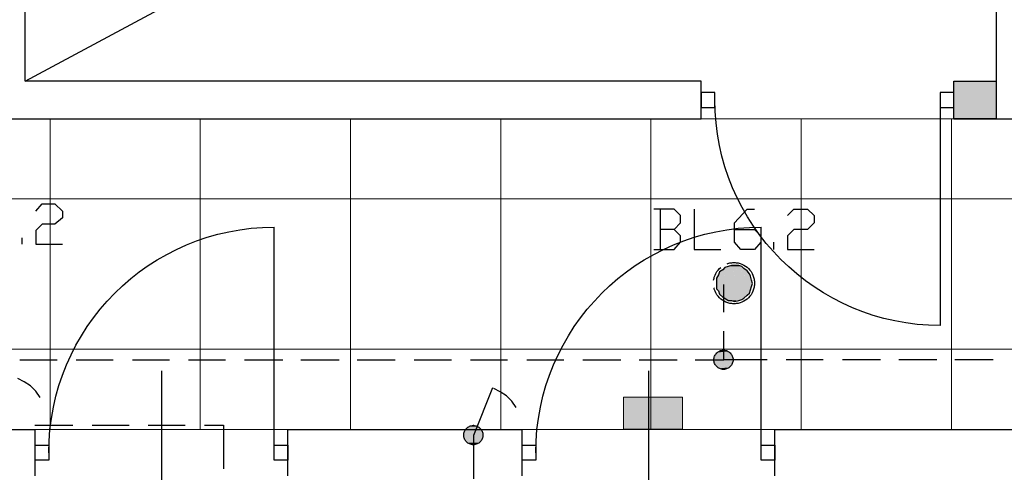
# Model space of a CAD drawing. Header units: millimetres. Extents: x 282377 to 1404227, y -783705 to 1038705.
# Tile 210 of 243: x 386574 to 386967, y 7846 to 8026. Entities that reach past the tile are written whole.
import ezdxf

# ---------------------------------------------------------------- set-up
doc = ezdxf.new("R2010")
doc.units = ezdxf.units.MM
doc.linetypes.add('ACAD_ISO08W100', pattern=[36, 24, -3, 6, -3])
doc.layers.add('!!ELEKTRYKA', color=7, linetype='Continuous')

# ---------------------------------------------------------------- blocks, each defined once
blk = doc.blocks.new('dr1h901')
at = {"color": 7}
blk.add_line((-0.5, 0), (-0.5, 1), dxfattribs=at)
blk.add_line((0, 0.3622), (0, -0.2655))
blk.add_arc((-0.5, 0), 1, 0, 90, dxfattribs=at)
blk = doc.blocks.new('jamb')
blk.add_lwpolyline([(-0.5, -0.5), (-0.5, 0.5), (0.5, 0.5), (0.5, -0.5)], close=True)

msp = doc.modelspace()

# ---------------------------------------------------------------- hatches: boundary and pattern name
at = {"layer": '!!ELEKTRYKA'}
h = msp.add_hatch(color=252, dxfattribs=at)
h.dxf.hatch_style = 1
h.paths.add_polyline_path([(386963.7, 8001.62), (386946.7, 8001.62), (386946.7, 7986.62), (386963.7, 7986.62)])
at = {"layer": '!!ELEKTRYKA', "lineweight": 18}
msp.add_hatch(color=1, dxfattribs=at).paths.add_polyline_path([(386814.78, 7875.5), (386814.78, 7862.82), (386838.26, 7862.82), (386838.26, 7875.5)])

# ---------------------------------------------------------------- linework, layer by layer
at = {"layer": '!!ELEKTRYKA', "color": 252}
for p, q in [((386575.7, 8001.62), (386575.7, 8209.62)), ((386575.7, 8001.62), (386963.7, 8209.62)), ((386963.7, 7986.62), (386963.7, 8209.62)), ((386845.7, 8001.62), (386575.7, 8001.62)), ((386845.7, 7986.62), (386845.7, 8001.62)), ((386946.7, 8001.62), (386963.7, 8001.62)), ((386946.7, 7986.62), (386946.7, 8001.62)), ((386845.7, 7997.12), (386845.7, 7991.12)), ((386851.2, 7997.12), (386845.7, 7997.12)), ((386851.2, 7991.12), (386851.2, 7997.12)), ((386941.2, 7997.12), (386941.2, 7991.12)), ((386946.7, 7997.12), (386941.2, 7997.12)), ((386946.7, 7991.12), (386946.7, 7997.12)), ((386845.7, 7991.12), (386851.2, 7991.12)), ((386941.2, 7991.12), (386946.7, 7991.12)), ((386560.7, 7986.62), (386845.7, 7986.62)), ((386946.7, 7986.62), (387002.7, 7986.62)), ((386963.7, 7986.62), (386946.7, 7986.62)), ((386529.7, 7862.62), (386579.7, 7862.62)), ((386579.7, 7844.12), (386579.7, 7862.62)), ((386680.7, 7862.62), (386774.2, 7862.62)), ((386680.7, 7844.12), (386680.7, 7862.62)), ((386774.2, 7844.12), (386774.2, 7862.62)), ((386875.2, 7862.62), (386997.7, 7862.62)), ((386875.2, 7844.12), (386875.2, 7862.62))]:
    msp.add_line(p, q, dxfattribs=at)
at = {"layer": '!!ELEKTRYKA', "color": 252, "lineweight": 20}
for p, q in [((386845.7, 7986.62), (386845.7, 8001.62)), ((386946.7, 8001.62), (386946.7, 7986.62))]:
    msp.add_line(p, q, dxfattribs=at)
at = {"layer": '!!ELEKTRYKA', "color": 252, "extrusion": (0, 0, -1)}
msp.add_line((386941.2, 7994.12), (386941.2, 7904.12), dxfattribs=at)
at = {"layer": '!!ELEKTRYKA', "color": 252, "lineweight": 15, "ltscale": 15}
for p, q in [((386585.7, 7986.62), (386585.7, 7862.62)), ((386645.7, 7986.62), (386645.7, 7862.62)), ((386705.7, 7986.62), (386705.7, 7862.62)), ((386765.7, 7986.62), (386765.7, 7862.62)), ((386825.7, 7986.62), (386825.7, 7862.62)), ((386845.7, 7986.62), (386946.7, 7986.62)), ((386885.7, 7986.62), (386885.7, 7862.62)), ((386945.7, 7986.62), (386945.7, 7862.62)), ((386345.7, 7954.62), (387171.7, 7954.62)), ((386345.7, 7894.62), (387171.7, 7894.62)), ((386579.7, 7862.62), (386680.7, 7862.62)), ((386774.2, 7862.62), (386875.2, 7862.62))]:
    msp.add_line(p, q, dxfattribs=at)
at = {"layer": '!!ELEKTRYKA', "color": 5, "linetype": 'ACAD_ISO08W100', "lineweight": -3}
for points in [[(386580.05, 7949.68), (386582.58, 7952.64), (386587.64, 7952.64), (386590.66, 7949.68), (386590.66, 7947.14), (386587.64, 7944.6), (386582.58, 7944.6), (386580.05, 7942.06), (386580.05, 7936.56), (386590.66, 7936.56)], [(386834.94, 7942.48), (386837.47, 7945.02), (386837.47, 7947.99), (386834.94, 7950.53), (386826.88, 7950.53)], [(386829.36, 7950.54), (386829.36, 7934.45)], [(386842.95, 7950.53), (386842.95, 7934.44), (386853.53, 7934.44)], [(386859.03, 7942.48), (386867.07, 7942.48), (386869.59, 7939.94), (386869.59, 7937.41), (386867.07, 7934.44), (386861.55, 7934.44), (386859.03, 7937.41), (386859.03, 7945.03), (386864.13, 7950.53), (386867.07, 7950.53)], [(386880.22, 7947.98), (386882.73, 7950.53), (386888.24, 7950.53), (386890.81, 7947.98), (386890.81, 7945.02), (386888.24, 7942.48), (386882.73, 7942.48), (386880.22, 7939.94), (386880.22, 7934.44), (386890.81, 7934.44)], [(386826.88, 7934.44), (386834.94, 7934.44), (386837.47, 7937.4), (386837.47, 7939.94), (386834.94, 7942.48), (386829.4, 7942.48)], [(386574.53, 7936.56), (386574.53, 7939.1)], [(386874.7, 7934.44), (386874.7, 7937.4)], [(386854.75, 7909.47), (386854.75, 7920.48)], [(386843.37, 7890.41), (386854.79, 7890.41), (386854.79, 7901.84)], [(386573.7, 7890.42), (386588.52, 7890.42)], [(386596.11, 7890.42), (386610.93, 7890.42)], [(386618.59, 7890.42), (386633.41, 7890.42)], [(386641, 7890.42), (386655.82, 7890.42)], [(386663.42, 7890.42), (386678.67, 7890.42)], [(386685.89, 7890.42), (386701.15, 7890.42)], [(386708.31, 7890.42), (386723.56, 7890.42)], [(386731.16, 7890.42), (386745.98, 7890.42)], [(386753.63, 7890.42), (386768.45, 7890.42)], [(386776.05, 7890.42), (386790.87, 7890.42)], [(386798.46, 7890.42), (386813.71, 7890.42)], [(386820.94, 7890.42), (386836.19, 7890.42)], [(386872.1, 7890.42), (386854.75, 7890.42)], [(386894.52, 7890.42), (386879.73, 7890.42)], [(386917.39, 7890.42), (386902.19, 7890.42)], [(386939.85, 7890.42), (386924.64, 7890.42)], [(386962.3, 7890.42), (386947.03, 7890.42)], [(386581.76, 7875.35), (386580.09, 7877.89), (386577.93, 7880.01), (386575.4, 7881.7), (386572.87, 7882.97)], [(386754.9, 7843), (386754.9, 7860.35), (386762.54, 7879.4)], [(386771.82, 7871.37), (386770.12, 7873.91), (386768, 7876.03), (386765.45, 7877.72), (386762.91, 7878.99)], [(386579.63, 7864.35), (386594.83, 7864.35)], [(386602.5, 7864.35), (386617.27, 7864.35)], [(386624.93, 7864.35), (386639.7, 7864.35)], [(386647.33, 7864.35), (386654.93, 7864.35), (386654.93, 7846.99)]]:
    msp.add_lwpolyline(points, dxfattribs=at)
msp.add_lwpolyline([(386866.27, 7920.89), (386865.85, 7922.16), (386865.43, 7923.85), (386865.01, 7924.7), (386864.11, 7925.97), (386862.84, 7926.82), (386862, 7927.66), (386860.74, 7928.09), (386859.06, 7928.09), (386857.8, 7928.09), (386856.54, 7927.66), (386855.22, 7927.24), (386854.38, 7926.39), (386853.12, 7925.55), (386852.7, 7924.28), (386851.86, 7923.01), (386851.86, 7921.74), (386851.86, 7920.47), (386851.86, 7918.78), (386852.7, 7917.93), (386853.12, 7916.66), (386854.38, 7915.39), (386855.22, 7914.96), (386856.54, 7914.12), (386857.8, 7914.12), (386859.06, 7913.7), (386860.74, 7914.12), (386862, 7914.54), (386862.84, 7914.96), (386864.11, 7916.24), (386865.01, 7917.08), (386865.43, 7918.35), (386865.85, 7919.62)], close=True, dxfattribs=at)
at = {"layer": '!!ELEKTRYKA', "color": 1, "lineweight": 18}
msp.add_lwpolyline([(386814.78, 7875.5), (386838.26, 7875.5), (386838.26, 7862.82), (386814.78, 7862.82)], close=True, dxfattribs=at)
at = {"layer": '!!ELEKTRYKA', "color": 5, "linetype": 'ACAD_ISO08W100', "lineweight": -3}
for centre, radius in [((386858.84, 7921.01), 8.22), ((386854.65, 7890.44), 3.83), ((386854.65, 7890.44), 3.83), ((386754.74, 7860.38), 3.83), ((386754.74, 7860.38), 3.83)]:
    msp.add_circle(centre, radius, dxfattribs=at)
at = {"layer": '!!ELEKTRYKA', "color": 252, "extrusion": (0, 0, -1)}
msp.add_arc((-386941.2, 7994.12), 90, 270, 0, dxfattribs=at)
at = {"layer": '!!ELEKTRYKA', "color": 5, "linetype": 'ACAD_ISO08W100', "lineweight": -3}
for points in [[(386856.08, 7927.67), (386862.44, 7927.24), (386855.24, 7927.24)], [(386856.07, 7927.67), (386862.01, 7927.67), (386862.43, 7927.24)], [(386857.32, 7928.09), (386861.16, 7927.67), (386856.48, 7927.67)], [(386857.31, 7928.1), (386860.67, 7928.1), (386861.09, 7927.67)], [(386852.28, 7923.85), (386865.85, 7923.01), (386851.86, 7923.01)], [(386852.69, 7924.28), (386865.42, 7923.85), (386852.27, 7923.85)], [(386852.27, 7923.85), (386865.42, 7923.85), (386865.84, 7923.01)], [(386853.1, 7924.71), (386865.41, 7924.28), (386852.68, 7924.28)], [(386852.68, 7924.28), (386865.41, 7924.28), (386865.41, 7923.86)], [(386853.94, 7925.98), (386864.51, 7925.55), (386853.1, 7925.55)], [(386853.1, 7925.55), (386864.93, 7924.7), (386853.1, 7924.7)], [(386853.1, 7925.55), (386864.51, 7925.55), (386864.93, 7924.7)], [(386853.1, 7924.7), (386864.93, 7924.7), (386865.41, 7924.28)], [(386854.35, 7926.4), (386864.07, 7925.98), (386853.93, 7925.98)], [(386853.93, 7925.98), (386864.07, 7925.98), (386864.49, 7925.56)], [(386854.76, 7926.83), (386863.64, 7926.4), (386854.34, 7926.4)], [(386854.34, 7926.4), (386863.64, 7926.4), (386864.07, 7925.98)], [(386855.17, 7927.25), (386862.8, 7926.83), (386854.75, 7926.83)], [(386854.75, 7926.83), (386862.8, 7926.83), (386863.64, 7926.41)], [(386855.24, 7927.24), (386862.44, 7927.24), (386862.86, 7926.82)], [(386851.86, 7923.01), (386865.85, 7922.16), (386851.86, 7922.16)], [(386851.86, 7923.01), (386865.85, 7923.01), (386865.85, 7922.16)], [(386851.86, 7922.16), (386865.85, 7921.74), (386851.86, 7921.74)], [(386851.86, 7922.16), (386865.85, 7922.16), (386865.85, 7921.74)], [(386851.86, 7921.74), (386866.27, 7920.89), (386851.86, 7920.89)], [(386851.86, 7921.74), (386865.85, 7921.74), (386866.27, 7920.89)], [(386851.86, 7920.89), (386865.85, 7920.47), (386851.86, 7920.47)], [(386851.86, 7920.89), (386866.27, 7920.89), (386865.85, 7920.47)], [(386851.86, 7920.47), (386865.85, 7919.62), (386851.86, 7919.62)], [(386851.86, 7920.47), (386865.85, 7920.47), (386865.85, 7919.62)], [(386851.86, 7919.62), (386865.85, 7918.78), (386851.86, 7918.78)], [(386851.86, 7919.62), (386865.85, 7919.62), (386865.85, 7918.78)], [(386851.86, 7918.78), (386865.43, 7918.35), (386852.28, 7918.35)], [(386851.86, 7918.78), (386865.85, 7918.78), (386865.43, 7918.35)], [(386852.27, 7918.35), (386865.42, 7917.93), (386852.69, 7917.93)], [(386852.27, 7918.35), (386865.42, 7918.35), (386865.42, 7917.93)], [(386852.68, 7917.93), (386864.93, 7917.08), (386853.1, 7917.08)], [(386852.68, 7917.93), (386865.41, 7917.93), (386864.93, 7917.08)], [(386853.1, 7917.09), (386864.51, 7916.66), (386853.1, 7916.66)], [(386853.1, 7917.09), (386864.93, 7917.09), (386864.51, 7916.66)], [(386853.1, 7916.66), (386864.08, 7916.24), (386853.94, 7916.24)], [(386853.1, 7916.66), (386864.51, 7916.66), (386864.08, 7916.24)], [(386853.93, 7916.24), (386863.65, 7915.39), (386854.35, 7915.39)], [(386853.93, 7916.24), (386864.07, 7916.24), (386863.65, 7915.39)], [(386854.34, 7915.4), (386862.8, 7914.97), (386854.76, 7914.97)], [(386854.34, 7915.4), (386863.64, 7915.4), (386862.8, 7914.97)], [(386855.24, 7914.97), (386862.02, 7914.54), (386856.08, 7914.54)], [(386855.24, 7914.97), (386862.44, 7914.97), (386862.02, 7914.54)], [(386856.07, 7914.54), (386861.17, 7914.12), (386856.49, 7914.12)], [(386856.07, 7914.54), (386862.01, 7914.54), (386861.17, 7914.12)], [(386857.72, 7914.13), (386859.82, 7914.13), (386858.98, 7913.7)], [(386858.17, 7892.11), (386850.96, 7891.26), (386858.59, 7891.26)], [(386858.17, 7892.11), (386851.38, 7892.11), (386850.96, 7891.26)], [(386857.32, 7893.38), (386851.37, 7892.96), (386857.74, 7892.96)], [(386857.32, 7893.38), (386852.21, 7893.38), (386851.37, 7892.96)], [(386857.74, 7892.96), (386851.37, 7892.12), (386858.16, 7892.12)], [(386857.74, 7892.96), (386851.37, 7892.96), (386851.37, 7892.12)], [(386856.95, 7893.8), (386852.27, 7893.37), (386857.37, 7893.37)], [(386856.95, 7893.8), (386852.69, 7893.8), (386852.27, 7893.37)], [(386856.05, 7894.22), (386852.68, 7893.8), (386856.95, 7893.8)], [(386856.05, 7894.22), (386853.53, 7894.22), (386852.68, 7893.8)], [(386858.59, 7891.26), (386850.96, 7890.84), (386858.59, 7890.84)], [(386858.59, 7891.26), (386850.96, 7891.26), (386850.96, 7890.84)], [(386858.59, 7890.84), (386850.96, 7890), (386858.59, 7890)], [(386858.59, 7890.84), (386850.96, 7890.84), (386850.96, 7890)], [(386858.59, 7890), (386850.96, 7889.15), (386858.59, 7889.15)], [(386858.59, 7890), (386850.96, 7890), (386850.96, 7889.15)], [(386858.59, 7889.15), (386850.96, 7889.15), (386851.38, 7888.72)], [(386858.58, 7889.15), (386851.37, 7888.73), (386858.16, 7888.73)], [(386858.16, 7888.73), (386851.37, 7888.73), (386851.79, 7887.88)], [(386858.22, 7888.72), (386851.86, 7887.87), (386857.8, 7887.87)], [(386857.8, 7887.87), (386851.86, 7887.87), (386852.28, 7887.45)], [(386857.79, 7887.87), (386852.27, 7887.45), (386857.37, 7887.45)], [(386857.37, 7887.45), (386852.27, 7887.45), (386853.11, 7887.03)], [(386857.36, 7887.45), (386853.1, 7887.03), (386856.46, 7887.03)], [(386856.46, 7887.03), (386853.1, 7887.03), (386853.52, 7886.61)], [(386856.45, 7887.03), (386853.51, 7886.61), (386856.03, 7886.61)], [(386754.86, 7864.6), (386754.01, 7864.17), (386755.28, 7864.17)], [(386757.83, 7862.9), (386751.04, 7862.06), (386758.26, 7862.06)], [(386757.83, 7862.9), (386751.46, 7862.9), (386751.04, 7862.06)], [(386758.26, 7862.06), (386751.04, 7861.63), (386758.68, 7861.63)], [(386758.26, 7862.06), (386751.04, 7862.06), (386751.04, 7861.63)], [(386758.68, 7861.63), (386751.04, 7860.79), (386758.68, 7860.79)], [(386758.68, 7861.63), (386751.04, 7861.63), (386751.04, 7860.79)], [(386758.68, 7860.79), (386751.04, 7859.94), (386758.68, 7859.94)], [(386758.68, 7860.79), (386751.04, 7860.79), (386751.04, 7859.94)], [(386757.47, 7863.32), (386751.52, 7862.89), (386757.89, 7862.89)], [(386757.47, 7863.32), (386751.95, 7863.32), (386751.52, 7862.89)], [(386757.03, 7863.74), (386751.94, 7863.32), (386757.46, 7863.32)], [(386757.03, 7863.74), (386752.79, 7863.74), (386751.94, 7863.32)], [(386756.16, 7864.17), (386752.77, 7863.74), (386757.01, 7863.74)], [(386756.16, 7864.17), (386753.19, 7864.17), (386752.77, 7863.74)], [(386758.68, 7859.94), (386751.04, 7859.09), (386758.26, 7859.09)], [(386758.68, 7859.94), (386751.04, 7859.94), (386751.04, 7859.09)], [(386758.26, 7859.09), (386751.04, 7859.09), (386751.46, 7858.67)], [(386758.32, 7859.08), (386751.52, 7858.66), (386758.32, 7858.66)], [(386758.32, 7858.66), (386751.52, 7858.66), (386751.95, 7857.81)], [(386758.31, 7858.66), (386751.94, 7857.81), (386757.88, 7857.81)], [(386757.88, 7857.81), (386751.94, 7857.81), (386752.36, 7857.39)], [(386757.87, 7857.81), (386752.35, 7857.39), (386757.02, 7857.39)], [(386757.02, 7857.39), (386752.35, 7857.39), (386753.2, 7856.97)], [(386757, 7857.4), (386753.18, 7856.97), (386756.58, 7856.97)], [(386755.72, 7856.98), (386753.59, 7856.98), (386754.44, 7856.55)], [(386755.76, 7856.97), (386754.49, 7856.54), (386755.34, 7856.54)]]:
    msp.add_solid(points, dxfattribs=at)

# ---------------------------------------------------------------- block references
at = {"layer": '!!ELEKTRYKA', "color": 252, "xscale": -90, "yscale": 90, "zscale": -90}
for p in [(386630.2, 7853.37), (386824.7, 7853.37)]:
    msp.add_blockref('dr1h901', p, dxfattribs=at)
at = {"layer": '!!ELEKTRYKA', "color": 252, "xscale": 5.5, "yscale": 5.999999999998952, "zscale": 5.5, "rotation": 180}
for p in [(386582.45, 7853.37), (386677.95, 7853.37), (386776.95, 7853.37), (386872.45, 7853.37)]:
    msp.add_blockref('jamb', p, dxfattribs=at)

doc.saveas('drawing.dxf')
